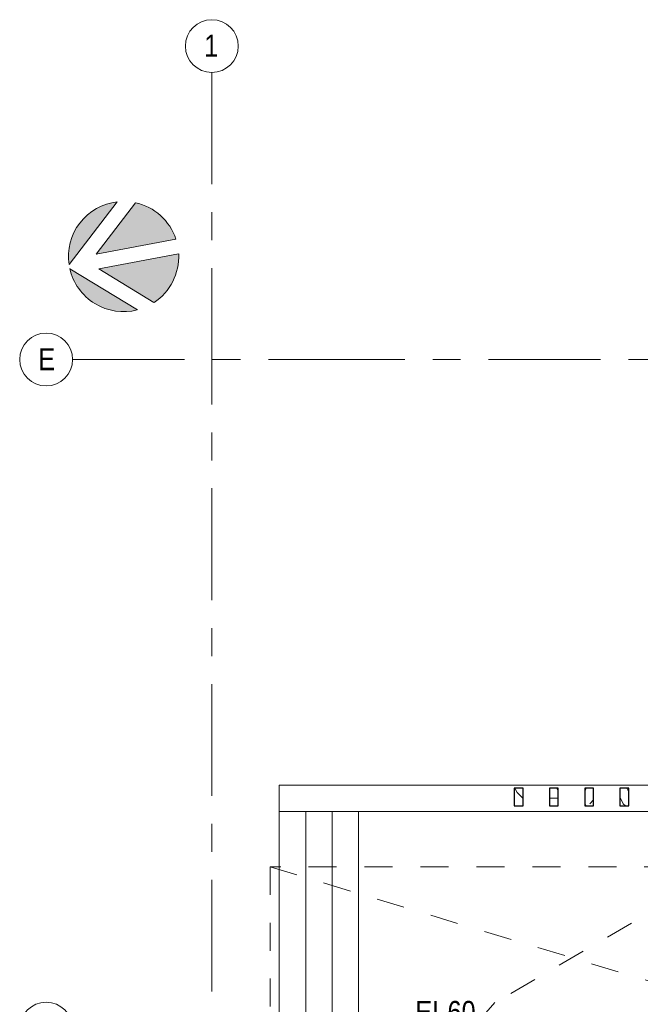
# Model space of a CAD drawing. Header units: millimetres. Extents: x -2180 to 54567, y -1945 to 22251.
# Tile 57 of 143: x -2180 to 4864, y 10677 to 21859. Entities that reach past the tile are written whole.
import ezdxf

# ---------------------------------------------------------------- set-up
doc = ezdxf.new("R2010")
doc.units = ezdxf.units.MM
doc.linetypes.add('Grid Line 1_2_', pattern=[2222.5, 1270, -317.5, 317.5, -317.5])
doc.linetypes.add('IMPORT-Dash', pattern=[635, 317.5, -317.5])
for name, color, linetype, lineweight in [('_Beyond_', 7, 'Continuous', 9), ('Detail Items', 7, 'Continuous', 9), ('Generic Models', 7, 'Continuous', 9), ('Generic Models-2', 7, 'Continuous', 25), ('Grids', 7, 'Continuous', 9), ('Grids-1', 7, 'Grid Line 1_2_', 9), ('Stairs', 7, 'Continuous', 9), ('Thin Lines', 7, 'Continuous', 9)]:
    doc.layers.add(name, color=color, linetype=linetype, lineweight=lineweight)
doc.layers.add('Text Notes-1', color=1, linetype='Continuous', lineweight=9, true_color=0xff0000)
doc.layers.add('Trapp_punktiir', color=9, linetype='IMPORT-Dash', lineweight=9, true_color=0x808080)
doc.styles.add('Swis721 Cn BT', font='swissc.ttf', dxfattribs={"height": 250})
doc.styles.add('Swis721 Cn BT_I', font='swissci.ttf', dxfattribs={"height": 250})
pattern_1 = [(0, (-155.5, 0), (1270, 1270), [381, -889]), (0, (-155.5, 63.5), (1270, 1270), [381, -889]), (0, (-92, 190.5), (1270, 1270), [254, -1016]), (0, (-28.5, 317.5), (1270, 1270), [190.5, -1079.5]), (0, (-28.5, 444.5), (1270, 1270), [127, -1143]), (0, (-346, 571.5), (1270, 1270), [63.5, -317.5, 63.5, -825.5]), (0, (-155.5, 635), (1270, 1270), [63.5, -508, 190.5, -508]), (0, (98.5, 698.5), (1270, 1270), [63.5, -63.5, 63.5, -1079.5]), (0, (35, 762), (1270, 1270), [63.5, -1206.5]), (0, (-28.5, 889), (1270, 1270), [190.5, -1079.5]), (0, (-28.5, 1016), (1270, 1270), [254, -1016]), (0, (-92, 1143), (1270, 1270), [317.5, -381, 63.5, -508]), (90, (-600, 381), (-1270, 1270), [63.5, -127, 317.5, -762]), (90, (-536.5, 508), (-1270, 1270), [63.5, -63.5, 190.5, -952.5]), (90, (-473, 1016), (-1270, 1270), [127, -1143]), (90, (-409.5, 508), (-1270, 1270), [254, -381, 63.5, -571.5]), (90, (-346, 1206.5), (-1270, 1270), [63.5, -1206.5]), (90, (-282.5, 571.5), (-1270, 1270), [190.5, -1079.5]), (90, (-155.5, 635), (-1270, 1270), [127, -1143]), (90, (-28.5, 635), (-1270, 1270), [63.5, -190.5, 190.5, -825.5]), (90, (35, 698.5), (-1270, 1270), [63.5, -1206.5]), (90, (98.5, 444.5), (-1270, 1270), [177.8, -1092.2]), (90, (162, 190.5), (-1270, 1270), [127, -1143]), (90, (289, 698.5), (-1270, 1270), [63.5, -1206.5]), (90, (416, 635), (-1270, 1270), [190.5, -1079.5]), (90, (543, 635), (-1270, 1270), [190.5, -1079.5]), (45, (352.5, 127), (0, 1270), [89.8, -89.8, 89.8, -1526.646]), (45, (98.5, 444.5), (0, 1270), [179.6, -1616.45]), (45, (-409.5, 1079.5), (0, 1270), [179.6, -1616.45]), (45, (-155.5, 762), (0, 1270), [179.6, -1616.45]), (45, (-92, 508), (0, 1270), [179.6, -1616.45]), (45, (289, 254), (0, 1270), [179.6, -1616.45]), (45, (162, 317.5), (0, 1270), [269.41, -1526.64]), (45, (-219, 889), (0, 1270), [89.8, -1706.25]), (45, (-282.5, 1016), (0, 1270), [89.8, -1706.25]), (45, (225.5, 1016), (0, 1270), [89.8, -1706.25]), (45, (-282.5, 381), (0, 1270), [89.8, -1706.25]), (45, (416, 825.5), (0, 1270), [89.8, -1706.25]), (45, (-28.5, 698.5), (0, 1270), [89.8, -1706.25]), (45, (98.5, 825.5), (0, 1270), [89.8, -1706.25]), (135, (35, 571.5), (-1270, 0), [89.8, -89.8, 269.41, -1347.04]), (135, (225.5, 571.5), (-1270, 0), [89.8, -1706.25]), (135, (225.5, 127), (-1270, 0), [89.8, -1706.25]), (135, (-28.5, 444.5), (-1270, 0), [89.8, -1706.25]), (135, (162, 698.5), (-1270, 0), [89.8, -1706.25]), (135, (-155.5, 381), (-1270, 0), [89.8, -1706.25]), (135, (352.5, 381), (-1270, 0), [89.8, -1706.25]), (135, (-536.5, 0), (-1270, 0), [89.8, -1706.25]), (135, (-473, 63.5), (-1270, 0), [179.6, -1616.45]), (135, (-409.5, 127), (-1270, 0), [179.6, -1616.45]), (135, (-282.5, 127), (-1270, 0), [179.6, -1616.45]), (135, (-219, 254), (-1270, 0), [179.6, -1616.45]), (135, (289, 762), (-1270, 0), [179.6, -1616.45]), (135, (543, 127), (-1270, 0), [179.6, -1616.45]), (135, (606.5, 1143), (-1270, 0), [179.6, -1616.45]), (135, (606.5, 1016), (-1270, 0), [179.6, -1616.45]), (135, (479.5, 952.5), (-1270, 0), [179.6, -1616.45]), (135, (-409.5, 952.5), (-1270, 0), [269.41, -1526.64]), (135, (416, 825.5), (-1270, 0), [269.41, -1526.64]), (26.565, (-282.5, 1206.5), (1270, -0.0007), [141.99, -2697.82]), (26.565, (-282.5, 571.5), (1270, -0.0007), [141.99, -2697.82]), (26.565, (-155.5, 952.5), (1270, -0.0007), [141.99, -2697.82]), (26.565, (225.5, 63.5), (1270, -0.0007), [141.99, -2697.82]), (26.565, (162, 190.5), (1270, -0.0007), [141.99, -2697.82]), (26.565, (-219, 444.5), (1270, -0.0007), [141.99, -2697.82]), (26.565, (-219, 1079.5), (1270, -0.0007), [141.99, -2697.82]), (26.565, (162, 698.5), (1270, -0.0007), [283.97, -2555.83]), (63.435, (162, 889), (-0.0007, 1270), [141.99, -2697.82]), (63.435, (352.5, 508), (-0.0007, 1270), [141.99, -2697.82]), (63.435, (-282.5, 762), (-0.0007, 1270), [141.99, -2697.82]), (63.435, (-536.5, 825.5), (-0.0007, 1270), [141.99, -2697.82]), (63.435, (225.5, 571.5), (-0.0007, 1270), [141.99, -2697.82]), (63.435, (98.5, 571.5), (-0.0007, 1270), [141.99, -2697.82]), (63.435, (-409.5, 762), (-0.0007, 1270), [283.97, -2555.83]), (63.435, (543, 317.5), (-0.0007, 1270), [283.97, -2555.83]), (63.435, (416, 381), (-0.0007, 1270), [283.97, -2555.83]), (116.565, (-600, 190.5), (0.0007, 1270), [141.99, -2697.82]), (116.565, (-600, 889), (0.0007, 1270), [141.99, -2697.82]), (116.565, (-346, 0), (0.0007, 1270), [141.99, -2697.82]), (116.565, (-473, 1143), (0.0007, 1270), [141.99, -2697.82]), (116.565, (-346, 381), (0.0007, 1270), [141.99, -2697.82]), (116.565, (-92, 508), (0.0007, 1270), [141.99, -2697.82]), (116.565, (35, 762), (0.0007, 1270), [141.99, -2697.82]), (116.565, (-536.5, 254), (0.002, 1270), [141.99, -2697.82]), (116.565, (-219, 444.5), (0.0007, 1270), [141.99, -2697.82]), (116.565, (162, 317.5), (0.0007, 1270), [141.99, -2697.82]), (116.565, (289, 444.5), (0.0007, 1270), [141.99, -2697.82]), (116.565, (543, 825.5), (0.0007, 1270), [141.99, -2697.82]), (116.565, (-409.5, 1206.5), (0.0007, 1270), [141.99, -2697.82]), (116.565, (-600, 1143), (0.0007, 1270), [283.97, -2555.83]), (116.565, (-409.5, 254), (0.0007, 1270), [283.97, -2555.83]), (153.435, (-600, 63.5), (-1270, -0.0007), [141.99, -2697.82]), (153.435, (479.5, 0), (-1270, -0.0007), [141.99, -2697.82]), (153.435, (416, 635), (-1270, -0.0007), [141.99, -2697.82]), (153.435, (-92, 190.5), (-1270, -0.0007), [141.99, -2697.82]), (153.435, (-155.5, 63.5), (-1270, -0.0007), [141.99, -2697.82]), (153.435, (-28.5, 317.5), (-1270, -0.0007), [141.99, -2697.82]), (153.435, (352.5, 1079.5), (-1270, -0.0007), [141.99, -2697.82]), (153.435, (479.5, 1143), (-1270, -0.0007), [283.97, -2555.83])]

# ---------------------------------------------------------------- blocks, each defined once
blk = doc.blocks.new('Cast-In-Place Stair - ___-853713-1 Korruse põrandate plaan')
at = {"layer": '_Beyond_'}
for p, q in [((5613, 12866), (1664, 12866)), ((1664, 12866), (1664, 7854)), ((5847, 7660), (5847, 10357))]:
    blk.add_line(p, q, dxfattribs=at)
blk = doc.blocks.new('Cast-In-Place Stair - ___-853709-1 Korruse põrandate plaan')
at = {"layer": '_Beyond_'}
for p, q in [((766, 12866), (766, 7854)), ((1066, 12866), (1066, 7854)), ((1366, 12866), (1366, 7854))]:
    blk.add_line(p, q, dxfattribs=at)
blk = doc.blocks.new('Generic Models 6 - Generic Models 5-1039986-1 Korruse põrandate plaan')
at = {"layer": 'Generic Models'}
h = blk.add_hatch(dxfattribs=at)
h.set_pattern_fill('FP_15', color=256, style=0, pattern_type=2)
h.set_pattern_definition(pattern_1)
h.paths.add_polyline_path([(2833, 12931), (2933, 12931), (2933, 13131), (2833, 13131), (2833, 13032)], flags=0)
h = blk.add_hatch(dxfattribs=at)
h.set_pattern_fill('FP_15', color=256, style=0, pattern_type=2)
h.set_pattern_definition(pattern_1)
h.paths.add_polyline_path([(3233, 12931), (3333, 12931), (3333, 13131), (3233, 13131), (3233, 13056)], flags=0)
h = blk.add_hatch(dxfattribs=at)
h.set_pattern_fill('FP_15', color=256, style=0, pattern_type=2)
h.set_pattern_definition(pattern_1)
h.paths.add_polyline_path([(3633, 12931), (3733, 12931), (3733, 13131), (3633, 13131), (3633, 13081)], flags=0)
h = blk.add_hatch(dxfattribs=at)
h.set_pattern_fill('FP_15', color=256, style=0, pattern_type=2)
h.set_pattern_definition(pattern_1)
h.paths.add_polyline_path([(4033, 12931), (4133, 12931), (4133, 13131), (4033, 13131), (4033, 13106)], flags=0)
at = {"layer": 'Generic Models-2'}
for p, q in [((2833, 13131), (2833, 12931)), ((2933, 13131), (2833, 13131)), ((2933, 12931), (2933, 13131)), ((3233, 13131), (3233, 12931)), ((3333, 13131), (3233, 13131)), ((3333, 12931), (3333, 13131)), ((3633, 13131), (3633, 12931)), ((3733, 13131), (3633, 13131)), ((3733, 12931), (3733, 13131)), ((4033, 13131), (4033, 12931)), ((4133, 13131), (4033, 13131)), ((4133, 12931), (4133, 13131)), ((2833, 12931), (2933, 12931)), ((3233, 12931), (3333, 12931)), ((3633, 12931), (3733, 12931)), ((4033, 12931), (4133, 12931))]:
    blk.add_line(p, q, dxfattribs=at)
blk = doc.blocks.new('Grid - M_Grid Head - Circle väike-415116-1 Korruse põrandate plaan')
at = {"layer": 'Grids'}
blk.add_circle((0, 0), 3, dxfattribs=at)

msp = doc.modelspace()

# ---------------------------------------------------------------- hatches: boundary and pattern name
at = {"layer": 'Detail Items'}
h = msp.add_hatch(color=256, dxfattribs=at)
h.paths.add_polyline_path([(-1011, 18543), (-927, 18547), (-845, 18562), (-1612, 19031), (-1588, 18951), (-1554, 18875), (-1510, 18804), (-1457, 18740), (-1396, 18683), (-1328, 18635), (-1254, 18596), (-1175, 18567), (-1094, 18550)], flags=0)
h.paths.add_polyline_path([(-656, 18646), (-591, 18695), (-534, 18752), (-484, 18816), (-443, 18885), (-411, 18960), (-389, 19037), (-377, 19117), (-376, 19198), (-1282, 19030), (-845, 18762)], flags=0)
h.paths.add_polyline_path([(-1620, 19077), (-1073, 19790), (-1155, 19775), (-1235, 19749), (-1313, 19711), (-1380, 19667), (-1443, 19612), (-1498, 19549), (-1544, 19480), (-1581, 19405), (-1607, 19325), (-1622, 19243), (-1627, 19160)], flags=0)
h.paths.add_polyline_path([(-1313, 19197), (-407, 19366), (-437, 19441), (-477, 19511), (-525, 19576), (-582, 19634), (-645, 19684), (-715, 19725), (-789, 19758), (-866, 19780), (-1312, 19198)], flags=0)

# ---------------------------------------------------------------- linework, layer by layer
at = {"layer": '_Beyond_'}
for p, q in [((766, 13166), (5613, 13166)), ((766, 13166), (766, 12866)), ((5613, 12866), (766, 12866))]:
    msp.add_line(p, q, dxfattribs=at)
at = {"layer": 'Grids-1'}
for p, q in [((0, 21259), (0, 18759)), ((0, 18759), (0, 1155)), ((-1580, 18000), (920, 18000)), ((920, 18000), (34984, 18000))]:
    msp.add_line(p, q, dxfattribs=at)
at = {"layer": 'Thin Lines'}
for p, q in [((-1620, 19077), (-1073, 19790)), ((-866, 19780), (-1313, 19197)), ((-1313, 19197), (-407, 19366)), ((-376, 19198), (-1282, 19030)), ((-845, 18562), (-1612, 19031)), ((-1282, 19030), (-656, 18646))]:
    msp.add_line(p, q, dxfattribs=at)
for start, end in [(96.6428, 188.444), (18.3808, 77.5788), (303.4765, 2.7059), (192.6825, 284.4042)]:
    msp.add_arc((-1001, 19169), 626, start, end, dxfattribs=at)
at = {"layer": 'Trapp_punktiir'}
for p, q in [((5862, 12238), (662, 12238)), ((662, 12238), (662, 7638)), ((662, 12238), (5773, 10696)), ((5862, 12238), (3214, 10696)), ((3214, 10696), (662, 7798))]:
    msp.add_line(p, q, dxfattribs=at)

# ---------------------------------------------------------------- block references
at = {"layer": '_Beyond_'}
msp.add_blockref('Cast-In-Place Stair - ___-853709-1 Korruse põrandate plaan', (0, 0), dxfattribs=at)
at = {"layer": 'Generic Models'}
msp.add_blockref('Generic Models 6 - Generic Models 5-1039986-1 Korruse põrandate plaan', (600, 0), dxfattribs=at)
at = {"layer": 'Grids', "xscale": 99.99999999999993, "yscale": 99.99999999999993, "zscale": 99.99999999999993}
for p, rotation in [((0, 21559), 180), ((-1880, 18000), 269.9999999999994), ((-1880, 10400), 269.9999999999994)]:
    msp.add_blockref('Grid - M_Grid Head - Circle väike-415116-1 Korruse põrandate plaan', p, dxfattribs=dict(at, rotation=rotation))
at = {"layer": 'Stairs'}
msp.add_blockref('Cast-In-Place Stair - ___-853713-1 Korruse põrandate plaan', (0, 0), dxfattribs=at)

# ---------------------------------------------------------------- texts
at = {"layer": 'Grids', "char_height": 250, "width": 200.42, "attachment_point": 1, "style": 'Swis721 Cn BT'}
for s, insert in [('\\fSwis721 Cn BT|b0|i0|c186|p34|;1', (-86, 21689)), ('\\fSwis721 Cn BT|b0|i0|c186|p34|;E', (-1969, 18128))]:
    msp.add_mtext(s, dxfattribs=dict(at, insert=insert))
at = {"layer": 'Text Notes-1', "insert": (2310, 10715), "char_height": 250, "width": 817.72, "attachment_point": 1, "style": 'Swis721 Cn BT_I'}
msp.add_mtext('EI-60', dxfattribs=at)

doc.saveas('drawing.dxf')
